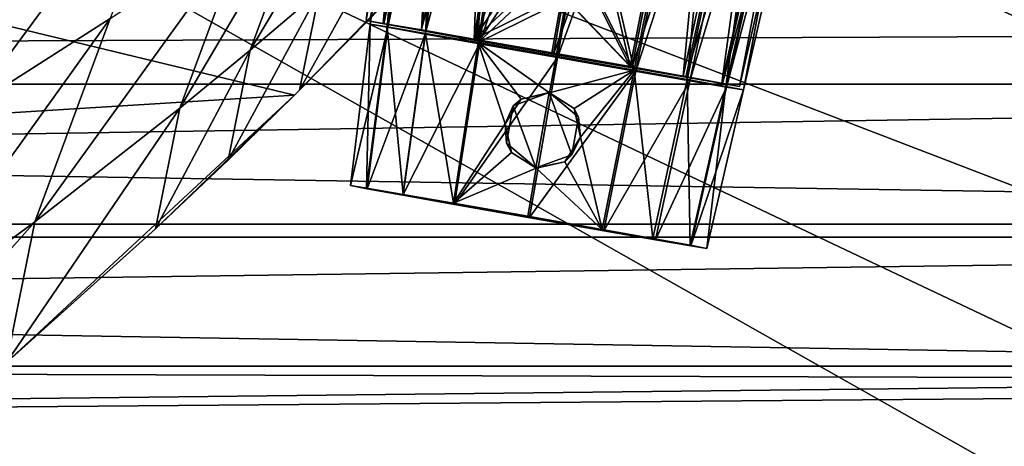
# Model space of a CAD drawing. Header units: metres. Extents: x -1204 to 0, y -809 to 0.
# Tile 109 of 145: x -419 to -316, y -179 to -134. Entities that reach past the tile are written whole.
import ezdxf

# ---------------------------------------------------------------- set-up
doc = ezdxf.new("R2010")
doc.units = ezdxf.units.M

msp = doc.modelspace()

# ---------------------------------------------------------------- linework, layer by layer
at = {"layer": 'top'}
for points in [[(-731.955872, -59.277416, 664.851318), (-797.272644, -167.11203, 662.0271), (-390.565918, -141.8452, 662.689331)], [(-390.565918, -141.8452, 662.689331), (-376.047058, -126.873741, 663.081421), (-731.955872, -59.277416, 664.851318)], [(-415.811554, -119.86956, 469.62207), (-401.962311, -112.557587, 490.79306), (-424.571503, -143.26329, 521.905518)], [(-401.962311, -112.557587, 490.79306), (-409.828522, -133.843399, 536.164978), (-424.571503, -143.26329, 521.905518)], [(-388.815094, -119.908661, 558.226807), (-382.125214, -115.294991, 565.7453), (-395.185577, -137.15625, 592.962769)], [(-395.185577, -137.15625, 592.962769), (-382.125214, -115.294991, 565.7453), (-387.944916, -130.988281, 596.848816)], [(-424.571503, -143.26329, 521.905518), (-439.840576, -152.832901, 508.030304), (-415.811554, -119.86956, 469.62207)], [(-439.840576, -152.832901, 508.030304), (-430.23111, -127.826881, 448.949951), (-415.811554, -119.86956, 469.62207)], [(-395.665955, -124.534836, 550.788269), (-388.815094, -119.908661, 558.226807), (-402.559265, -143.231949, 589.112122)], [(-402.559265, -143.231949, 589.112122), (-388.815094, -119.908661, 558.226807), (-395.185577, -137.15625, 592.962769)], [(-409.828522, -133.843399, 536.164978), (-395.665955, -124.534836, 550.788269), (-417.694946, -155.110092, 581.543945)], [(-417.694946, -155.110092, 581.543945), (-395.665955, -124.534836, 550.788269), (-402.559265, -143.231949, 589.112122)], [(-382.698822, -133.862061, 628.365051), (-390.036316, -141.317017, 628.365051), (-380.839783, -124.727577, 600.763306)], [(-390.036316, -141.317017, 628.365051), (-387.944916, -130.988281, 596.848816), (-380.839783, -124.727577, 600.763306)], [(-382.698822, -133.862061, 628.365051), (-376.047058, -126.873741, 663.081421), (-390.565918, -141.8452, 662.689331)], [(-390.036316, -141.317017, 628.365051), (-397.502747, -148.64296, 628.365051), (-387.944916, -130.988281, 596.848816)], [(-397.502747, -148.64296, 628.365051), (-395.185577, -137.15625, 592.962769), (-387.944916, -130.988281, 596.848816)], [(-424.571503, -143.26329, 521.905518), (-409.828522, -133.843399, 536.164978), (-433.331696, -166.63382, 574.197449)], [(-433.331696, -166.63382, 574.197449), (-409.828522, -133.843399, 536.164978), (-417.694946, -155.110092, 581.543945)], [(-390.036316, -141.317017, 628.365051), (-382.698822, -133.862061, 628.365051), (-390.565918, -141.8452, 662.689331)], [(-397.502747, -148.64296, 628.365051), (-405.095734, -155.837646, 628.365051), (-395.185577, -137.15625, 592.962769)], [(-405.095734, -155.837646, 628.365051), (-402.559265, -143.231949, 589.112122), (-395.185577, -137.15625, 592.962769)], [(-797.272644, -167.11203, 662.0271), (-421.121307, -170.231323, 661.945862), (-390.565918, -141.8452, 662.689331)], [(-421.121307, -170.231323, 661.945862), (-405.095734, -155.837646, 628.365051), (-390.565918, -141.8452, 662.689331)], [(-405.095734, -155.837646, 628.365051), (-397.502747, -148.64296, 628.365051), (-390.565918, -141.8452, 662.689331)], [(-390.565918, -141.8452, 662.689331), (-397.502747, -148.64296, 628.365051), (-390.036316, -141.317017, 628.365051)], [(-405.095734, -155.837646, 628.365051), (-420.652863, -169.824814, 628.365051), (-402.559265, -143.231949, 589.112122)], [(-420.652863, -169.824814, 628.365051), (-417.694946, -155.110092, 581.543945), (-402.559265, -143.231949, 589.112122)], [(-417.694946, -155.110092, 581.543945), (-420.652863, -169.824814, 628.365051), (-437.362823, -177.312347, 600.928833)], [(-433.331696, -166.63382, 574.197449), (-417.694946, -155.110092, 581.543945), (-437.362823, -177.312347, 600.928833)], [(-420.652863, -169.824814, 628.365051), (-405.095734, -155.837646, 628.365051), (-421.121307, -170.231323, 661.945862)]]:
    msp.add_3dface(points, dxfattribs=at)
at = {"layer": 'top0123410'}
for points in [[(-86.644287, -134.744339, 2135.108154), (-73.120026, -110.688354, 2118.26416), (-1125.842896, -120.685265, 2125.263916)], [(-86.644287, -134.744339, 2135.108154), (-1125.842896, -120.685265, 2125.263916), (-1114.374756, -139.161072, 2138.200928)], [(-1123.930176, -122.44268, 2122.832275), (-80.112152, -122.44268, 2122.832275), (-1112.71814, -140.701401, 2135.617188)], [(-80.112152, -122.44268, 2122.832275), (-91.324203, -140.701401, 2135.617188), (-1112.71814, -140.701401, 2135.617188)], [(-102.716942, -155.356339, 2149.541016), (-86.644287, -134.744339, 2135.108154), (-1114.374756, -139.161072, 2138.200928)], [(-102.716942, -155.356339, 2149.541016), (-1114.374756, -139.161072, 2138.200928), (-1101.325439, -155.356339, 2149.541016)], [(-1112.71814, -140.701401, 2135.617188), (-91.324203, -140.701401, 2135.617188), (-1099.933228, -156.713867, 2146.829102)], [(-91.324203, -140.701401, 2135.617188), (-104.1091, -156.713867, 2146.829102), (-1099.933228, -156.713867, 2146.829102)], [(-120.913994, -171.980591, 2161.181396), (-1101.325439, -155.356339, 2149.541016), (-1086.915405, -168.997421, 2159.092529)], [(-120.913994, -171.980591, 2161.181396), (-102.716942, -155.356339, 2149.541016), (-1101.325439, -155.356339, 2149.541016)], [(-1099.933228, -156.713867, 2146.829102), (-104.1091, -156.713867, 2146.829102), (-1085.794189, -170.206116, 2156.276611)], [(-104.1091, -156.713867, 2146.829102), (-118.248085, -170.206116, 2156.276611), (-1085.794189, -170.206116, 2156.276611)], [(-1071.388184, -179.853867, 2166.694336), (-120.913994, -171.980591, 2161.181396), (-1086.915405, -168.997421, 2159.092529)], [(-1085.794189, -170.206116, 2156.276611), (-118.248085, -170.206116, 2156.276611), (-1070.543091, -180.947266, 2163.797607)], [(-118.248085, -170.206116, 2156.276611), (-133.499237, -180.947266, 2163.797607), (-1070.543091, -180.947266, 2163.797607)], [(-140.755402, -184.178574, 2169.722412), (-120.913994, -171.980591, 2161.181396), (-1071.388184, -179.853867, 2166.694336)]]:
    msp.add_3dface(points, dxfattribs=at)
at = {"layer": 'top0123426'}
for points in [[(-382.646423, -134.416351, 1328.126465), (-375.934113, -79.748138, 1327.960815), (-373.838928, -80.144402, 1318.459717)], [(-382.646423, -134.416351, 1328.126465), (-380.883667, -134.70372, 1336.431763), (-375.934113, -79.748138, 1327.960815)], [(-380.822235, -134.761383, 1319.84314), (-382.646423, -134.416351, 1328.126465), (-373.838928, -80.144402, 1318.459717)], [(-380.883667, -134.70372, 1336.431763), (-373.909424, -80.078247, 1337.487061), (-375.934113, -79.748138, 1327.960815)], [(-380.883667, -134.70372, 1336.431763), (-376.883148, -135.39267, 1342.26001), (-373.909424, -80.078247, 1337.487061)], [(-380.822235, -134.761383, 1319.84314), (-373.838928, -80.144402, 1318.459717), (-369.379089, -80.949005, 1312.001831)], [(-376.883148, -135.39267, 1342.26001), (-369.321625, -80.868347, 1344.162354), (-373.909424, -80.078247, 1337.487061)], [(-376.919861, -135.465439, 1314.19104), (-380.822235, -134.761383, 1319.84314), (-369.379089, -80.949005, 1312.001831)], [(-376.919861, -135.465439, 1314.19104), (-369.379089, -80.949005, 1312.001831), (-362.8797, -82.107933, 1307.426025)], [(-376.883148, -135.39267, 1342.26001), (-371.374084, -136.353043, 1346.160522), (-369.321625, -80.868347, 1344.162354)], [(-371.374084, -136.353043, 1346.160522), (-363.032257, -81.964745, 1348.61499), (-369.321625, -80.868347, 1344.162354)], [(-371.240967, -136.478043, 1310.196777), (-376.919861, -135.465439, 1314.19104), (-362.8797, -82.107933, 1307.426025)], [(-371.374084, -136.353043, 1346.160522), (-365.412964, -127.124107, 1348.098511), (-363.032257, -81.964745, 1348.61499)], [(-371.240967, -136.478043, 1310.196777), (-362.8797, -82.107933, 1307.426025), (-353.501648, -83.767288, 1305.379761)], [(-363.064911, -137.924698, 1308.415283), (-371.240967, -136.478043, 1310.196777), (-353.501648, -83.767288, 1305.379761)], [(-353.501648, -83.767288, 1305.379761), (-344.141266, -85.41172, 1307.516968), (-363.064911, -137.924698, 1308.415283)], [(-344.336365, -85.26104, 1348.705688), (-357.538544, -128.512405, 1348.136841), (-355.074707, -139.226791, 1346.239502)], [(-344.336365, -85.26104, 1348.705688), (-355.074707, -139.226791, 1346.239502), (-349.532959, -140.214798, 1342.3927)], [(-338.009674, -86.388985, 1344.314209), (-344.336365, -85.26104, 1348.705688), (-349.532959, -140.214798, 1342.3927)], [(-344.141266, -85.41172, 1307.516968), (-354.904236, -139.358383, 1310.276001), (-363.064911, -137.924698, 1308.415283)], [(-344.141266, -85.41172, 1307.516968), (-337.680756, -86.537773, 1312.15564), (-354.904236, -139.358383, 1310.276001)], [(-338.009674, -86.388985, 1344.314209), (-349.532959, -140.214798, 1342.3927), (-345.483398, -140.945175, 1336.603394)], [(-333.365723, -87.226547, 1337.683716), (-338.009674, -86.388985, 1344.314209), (-345.483398, -140.945175, 1336.603394)], [(-337.680756, -86.537773, 1312.15564), (-349.259308, -140.342285, 1314.325195), (-354.904236, -139.358383, 1310.276001)], [(-337.680756, -86.537773, 1312.15564), (-333.275635, -87.29615, 1318.656372), (-349.259308, -140.342285, 1314.325195)], [(-333.275635, -87.29615, 1318.656372), (-345.404785, -141.005875, 1320.014893), (-349.259308, -140.342285, 1314.325195)], [(-333.365723, -87.226547, 1337.683716), (-345.483398, -140.945175, 1336.603394), (-343.650604, -141.291748, 1328.315674)], [(-333.275635, -87.29615, 1318.656372), (-331.260712, -87.62455, 1328.17749), (-345.404785, -141.005875, 1320.014893)], [(-331.260712, -87.62455, 1328.17749), (-333.365723, -87.226547, 1337.683716), (-343.650604, -141.291748, 1328.315674)], [(-331.260712, -87.62455, 1328.17749), (-343.650604, -141.291748, 1328.315674), (-345.404785, -141.005875, 1320.014893)], [(-371.374084, -136.353043, 1346.160522), (-364.756775, -130.119827, 1348.160645), (-365.412964, -127.124107, 1348.098511)], [(-357.538544, -128.512405, 1348.136841), (-359.17984, -131.103104, 1348.187622), (-355.074707, -139.226791, 1346.239502)], [(-362.173035, -131.768646, 1348.31543), (-364.756775, -130.119827, 1348.160645), (-371.374084, -136.353043, 1346.160522)], [(-355.074707, -139.226791, 1346.239502), (-359.17984, -131.103104, 1348.187622), (-362.173035, -131.768646, 1348.31543)], [(-363.232025, -137.783447, 1348.012451), (-362.173035, -131.768646, 1348.31543), (-371.374084, -136.353043, 1346.160522)], [(-362.173035, -131.768646, 1348.31543), (-363.232025, -137.783447, 1348.012451), (-355.074707, -139.226791, 1346.239502)], [(-345.404785, -141.005875, 1320.014893), (-382.646423, -134.416351, 1328.126465), (-380.822235, -134.761383, 1319.84314)], [(-345.404785, -141.005875, 1320.014893), (-343.650604, -141.291748, 1328.315674), (-382.646423, -134.416351, 1328.126465)], [(-343.650604, -141.291748, 1328.315674), (-380.883667, -134.70372, 1336.431763), (-382.646423, -134.416351, 1328.126465)], [(-343.650604, -141.291748, 1328.315674), (-345.483398, -140.945175, 1336.603394), (-380.883667, -134.70372, 1336.431763)], [(-345.483398, -140.945175, 1336.603394), (-376.883148, -135.39267, 1342.26001), (-380.883667, -134.70372, 1336.431763)], [(-349.259308, -140.342285, 1314.325195), (-380.822235, -134.761383, 1319.84314), (-376.919861, -135.465439, 1314.19104)], [(-349.259308, -140.342285, 1314.325195), (-345.404785, -141.005875, 1320.014893), (-380.822235, -134.761383, 1319.84314)], [(-354.904236, -139.358383, 1310.276001), (-376.919861, -135.465439, 1314.19104), (-371.240967, -136.478043, 1310.196777)], [(-354.904236, -139.358383, 1310.276001), (-349.259308, -140.342285, 1314.325195), (-376.919861, -135.465439, 1314.19104)], [(-345.483398, -140.945175, 1336.603394), (-349.532959, -140.214798, 1342.3927), (-376.883148, -135.39267, 1342.26001)], [(-349.532959, -140.214798, 1342.3927), (-371.374084, -136.353043, 1346.160522), (-376.883148, -135.39267, 1342.26001)], [(-349.532959, -140.214798, 1342.3927), (-355.074707, -139.226791, 1346.239502), (-371.374084, -136.353043, 1346.160522)], [(-355.074707, -139.226791, 1346.239502), (-363.232025, -137.783447, 1348.012451), (-371.374084, -136.353043, 1346.160522)], [(-363.064911, -137.924698, 1308.415283), (-354.904236, -139.358383, 1310.276001), (-371.240967, -136.478043, 1310.196777)]]:
    msp.add_3dface(points, dxfattribs=at)
at = {"layer": 'top0123427'}
for points in [[(-383.068481, -134.059601, 1428.125), (-376.356171, -79.391418, 1427.959351), (-374.260986, -79.787674, 1418.45813)], [(-383.068481, -134.059601, 1428.125), (-381.305725, -134.34697, 1436.430176), (-376.356171, -79.391418, 1427.959351)], [(-381.244293, -134.404633, 1419.841553), (-383.068481, -134.059601, 1428.125), (-374.260986, -79.787674, 1418.45813)], [(-381.305725, -134.34697, 1436.430176), (-374.331482, -79.721527, 1437.485474), (-376.356171, -79.391418, 1427.959351)], [(-381.305725, -134.34697, 1436.430176), (-377.305206, -135.035919, 1442.258545), (-374.331482, -79.721527, 1437.485474)], [(-381.244293, -134.404633, 1419.841553), (-374.260986, -79.787674, 1418.45813), (-369.801147, -80.592278, 1412.000366)], [(-377.305206, -135.035919, 1442.258545), (-369.743683, -80.51162, 1444.160889), (-374.331482, -79.721527, 1437.485474)], [(-377.341888, -135.108688, 1414.189453), (-381.244293, -134.404633, 1419.841553), (-369.801147, -80.592278, 1412.000366)], [(-377.341888, -135.108688, 1414.189453), (-369.801147, -80.592278, 1412.000366), (-363.301758, -81.751205, 1407.424561)], [(-377.305206, -135.035919, 1442.258545), (-371.796143, -135.996277, 1446.158936), (-369.743683, -80.51162, 1444.160889)], [(-371.796143, -135.996277, 1446.158936), (-363.454346, -81.608017, 1448.613403), (-369.743683, -80.51162, 1444.160889)], [(-371.663025, -136.121292, 1410.195313), (-377.341888, -135.108688, 1414.189453), (-363.301758, -81.751205, 1407.424561)], [(-371.796143, -135.996277, 1446.158936), (-365.835022, -126.767357, 1448.096924), (-363.454346, -81.608017, 1448.613403)], [(-371.663025, -136.121292, 1410.195313), (-363.301758, -81.751205, 1407.424561), (-353.923706, -83.410561, 1405.378296)], [(-363.486969, -137.567947, 1408.413696), (-371.663025, -136.121292, 1410.195313), (-353.923706, -83.410561, 1405.378296)], [(-353.923706, -83.410561, 1405.378296), (-344.563324, -85.054993, 1407.515381), (-363.486969, -137.567947, 1408.413696)], [(-344.563324, -85.054993, 1407.515381), (-355.326294, -139.001633, 1410.274536), (-363.486969, -137.567947, 1408.413696)], [(-344.758423, -84.904312, 1448.704102), (-357.960602, -128.155655, 1448.135376), (-355.496765, -138.870041, 1446.238037)], [(-344.758423, -84.904312, 1448.704102), (-355.496765, -138.870041, 1446.238037), (-349.955017, -139.858047, 1442.391113)], [(-344.563324, -85.054993, 1407.515381), (-338.102814, -86.181046, 1412.154053), (-355.326294, -139.001633, 1410.274536)], [(-338.431732, -86.032257, 1444.312622), (-344.758423, -84.904312, 1448.704102), (-349.955017, -139.858047, 1442.391113)], [(-338.102814, -86.181046, 1412.154053), (-349.681366, -139.985535, 1414.323608), (-355.326294, -139.001633, 1410.274536)], [(-338.431732, -86.032257, 1444.312622), (-349.955017, -139.858047, 1442.391113), (-345.905457, -140.588425, 1436.601929)], [(-338.102814, -86.181046, 1412.154053), (-333.697693, -86.939423, 1418.654907), (-349.681366, -139.985535, 1414.323608)], [(-333.787781, -86.86982, 1437.682129), (-338.431732, -86.032257, 1444.312622), (-345.905457, -140.588425, 1436.601929)], [(-333.697693, -86.939423, 1418.654907), (-345.826843, -140.649124, 1420.013306), (-349.681366, -139.985535, 1414.323608)], [(-333.787781, -86.86982, 1437.682129), (-345.905457, -140.588425, 1436.601929), (-344.072662, -140.934998, 1428.314087)], [(-333.697693, -86.939423, 1418.654907), (-331.68277, -87.26783, 1428.175903), (-345.826843, -140.649124, 1420.013306)], [(-331.68277, -87.26783, 1428.175903), (-344.072662, -140.934998, 1428.314087), (-345.826843, -140.649124, 1420.013306)], [(-331.68277, -87.26783, 1428.175903), (-333.787781, -86.86982, 1437.682129), (-344.072662, -140.934998, 1428.314087)], [(-371.796143, -135.996277, 1446.158936), (-365.178833, -129.763077, 1448.159058), (-365.835022, -126.767357, 1448.096924)], [(-357.960602, -128.155655, 1448.135376), (-359.601898, -130.746353, 1448.186157), (-355.496765, -138.870041, 1446.238037)], [(-362.595093, -131.411896, 1448.313965), (-365.178833, -129.763077, 1448.159058), (-371.796143, -135.996277, 1446.158936)], [(-363.654083, -137.426697, 1448.010864), (-362.595093, -131.411896, 1448.313965), (-371.796143, -135.996277, 1446.158936)], [(-362.595093, -131.411896, 1448.313965), (-363.654083, -137.426697, 1448.010864), (-355.496765, -138.870041, 1446.238037)], [(-355.496765, -138.870041, 1446.238037), (-359.601898, -130.746353, 1448.186157), (-362.595093, -131.411896, 1448.313965)], [(-345.826843, -140.649124, 1420.013306), (-383.068481, -134.059601, 1428.125), (-381.244293, -134.404633, 1419.841553)], [(-345.826843, -140.649124, 1420.013306), (-344.072662, -140.934998, 1428.314087), (-383.068481, -134.059601, 1428.125)], [(-344.072662, -140.934998, 1428.314087), (-381.305725, -134.34697, 1436.430176), (-383.068481, -134.059601, 1428.125)], [(-344.072662, -140.934998, 1428.314087), (-345.905457, -140.588425, 1436.601929), (-381.305725, -134.34697, 1436.430176)], [(-345.905457, -140.588425, 1436.601929), (-377.305206, -135.035919, 1442.258545), (-381.305725, -134.34697, 1436.430176)], [(-349.681366, -139.985535, 1414.323608), (-381.244293, -134.404633, 1419.841553), (-377.341888, -135.108688, 1414.189453)], [(-349.681366, -139.985535, 1414.323608), (-345.826843, -140.649124, 1420.013306), (-381.244293, -134.404633, 1419.841553)], [(-355.326294, -139.001633, 1410.274536), (-377.341888, -135.108688, 1414.189453), (-371.663025, -136.121292, 1410.195313)], [(-355.326294, -139.001633, 1410.274536), (-349.681366, -139.985535, 1414.323608), (-377.341888, -135.108688, 1414.189453)], [(-345.905457, -140.588425, 1436.601929), (-349.955017, -139.858047, 1442.391113), (-377.305206, -135.035919, 1442.258545)], [(-349.955017, -139.858047, 1442.391113), (-371.796143, -135.996277, 1446.158936), (-377.305206, -135.035919, 1442.258545)], [(-349.955017, -139.858047, 1442.391113), (-355.496765, -138.870041, 1446.238037), (-371.796143, -135.996277, 1446.158936)], [(-355.496765, -138.870041, 1446.238037), (-363.654083, -137.426697, 1448.010864), (-371.796143, -135.996277, 1446.158936)], [(-363.486969, -137.567947, 1408.413696), (-355.326294, -139.001633, 1410.274536), (-371.663025, -136.121292, 1410.195313)]]:
    msp.add_3dface(points, dxfattribs=at)
at = {"layer": 'top0123429'}
for points in [[(-384.721008, -151.312729, 1328.178101), (-382.646423, -134.416351, 1328.126831), (-380.822388, -134.761353, 1319.843506)], [(-384.721008, -151.312729, 1328.178101), (-383.03894, -151.586929, 1336.106201), (-382.646423, -134.416351, 1328.126831)], [(-382.980713, -151.641891, 1320.270996), (-384.721008, -151.312729, 1328.178101), (-380.822388, -134.761353, 1319.843506)], [(-383.03894, -151.586929, 1336.106201), (-380.883392, -134.703766, 1336.432373), (-382.646423, -134.416351, 1328.126831)], [(-383.03894, -151.586929, 1336.106201), (-379.215729, -152.245331, 1341.676636), (-380.883392, -134.703766, 1336.432373)], [(-382.980713, -151.641891, 1320.270996), (-380.822388, -134.761353, 1319.843506), (-376.921783, -135.465088, 1314.192993)], [(-380.822388, -134.761353, 1319.843506), (-382.646423, -134.416351, 1328.126831), (-345.404633, -141.005905, 1320.015259)], [(-345.404633, -141.005905, 1320.015259), (-382.646423, -134.416351, 1328.126831), (-343.650604, -141.291748, 1328.31604)], [(-382.646423, -134.416351, 1328.126831), (-380.883392, -134.703766, 1336.432373), (-343.650604, -141.291748, 1328.31604)], [(-379.215729, -152.245331, 1341.676636), (-376.878693, -135.393433, 1342.264526), (-380.883392, -134.703766, 1336.432373)], [(-343.650604, -141.291748, 1328.31604), (-380.883392, -134.703766, 1336.432373), (-345.483643, -140.945129, 1336.604004)], [(-380.883392, -134.703766, 1336.432373), (-376.878693, -135.393433, 1342.264526), (-345.483643, -140.945129, 1336.604004)], [(-376.921783, -135.465088, 1314.192993), (-380.822388, -134.761353, 1319.843506), (-349.257385, -140.342621, 1314.327148)], [(-349.257385, -140.342621, 1314.327148), (-380.822388, -134.761353, 1319.843506), (-345.404633, -141.005905, 1320.015259)], [(-379.252472, -152.314529, 1314.869629), (-382.980713, -151.641891, 1320.270996), (-376.921783, -135.465088, 1314.192993)], [(-379.252472, -152.314529, 1314.869629), (-376.921783, -135.465088, 1314.192993), (-371.241058, -136.478012, 1310.196899)], [(-379.215729, -152.245331, 1341.676636), (-373.951508, -153.163025, 1345.402222), (-376.878693, -135.393433, 1342.264526)], [(-371.241058, -136.478012, 1310.196899), (-376.921783, -135.465088, 1314.192993), (-354.904144, -139.358398, 1310.276123)], [(-354.904144, -139.358398, 1310.276123), (-376.921783, -135.465088, 1314.192993), (-349.257385, -140.342621, 1314.327148)], [(-373.951508, -153.163025, 1345.402222), (-371.37326, -136.35318, 1346.160889), (-376.878693, -135.393433, 1342.264526)], [(-345.483643, -140.945129, 1336.604004), (-376.878693, -135.393433, 1342.264526), (-349.537445, -140.214005, 1342.397095)], [(-376.878693, -135.393433, 1342.264526), (-371.37326, -136.35318, 1346.160889), (-349.537445, -140.214005, 1342.397095)], [(-373.825287, -153.282257, 1311.053223), (-379.252472, -152.314529, 1314.869629), (-371.241058, -136.478012, 1310.196899)], [(-373.951508, -153.163025, 1345.402222), (-368.534424, -144.853348, 1347.185425), (-371.37326, -136.35318, 1346.160889)], [(-373.825287, -153.282257, 1311.053223), (-371.241058, -136.478012, 1310.196899), (-363.064911, -137.924698, 1308.415283)], [(-368.534424, -144.853348, 1347.185425), (-366.891388, -142.283539, 1347.542236), (-371.37326, -136.35318, 1346.160889)], [(-371.37326, -136.35318, 1346.160889), (-366.891388, -142.283539, 1347.542236), (-363.90799, -141.622589, 1347.81897)], [(-363.90799, -141.622589, 1347.81897), (-363.232025, -137.783447, 1348.012451), (-371.37326, -136.35318, 1346.160889)], [(-349.537445, -140.214005, 1342.397095), (-371.37326, -136.35318, 1346.160889), (-355.075531, -139.226654, 1346.239868)], [(-371.37326, -136.35318, 1346.160889), (-363.232025, -137.783447, 1348.012451), (-355.075531, -139.226654, 1346.239868)], [(-363.064911, -137.924698, 1308.415283), (-371.241058, -136.478012, 1310.196899), (-354.904144, -139.358398, 1310.276123)], [(-363.232025, -137.783447, 1348.012451), (-363.90799, -141.622589, 1347.81897), (-355.075531, -139.226654, 1346.239868)], [(-366.02063, -154.663208, 1309.353516), (-373.825287, -153.282257, 1311.053223), (-363.064911, -137.924698, 1308.415283)], [(-363.064911, -137.924698, 1308.415283), (-354.904144, -139.358398, 1310.276123), (-366.02063, -154.663208, 1309.353516)], [(-354.904144, -139.358398, 1310.276123), (-358.230652, -156.031754, 1311.128784), (-366.02063, -154.663208, 1309.353516)], [(-363.90799, -141.622589, 1347.81897), (-361.328308, -143.264496, 1347.569214), (-355.075531, -139.226654, 1346.239868)], [(-355.075531, -139.226654, 1346.239868), (-361.328308, -143.264496, 1347.569214), (-360.659821, -146.241684, 1347.223755)], [(-355.075531, -139.226654, 1346.239868), (-360.659821, -146.241684, 1347.223755), (-358.394409, -155.905914, 1345.477661)], [(-355.075531, -139.226654, 1346.239868), (-358.394409, -155.905914, 1345.477661), (-353.098938, -156.850006, 1341.803223)], [(-354.904144, -139.358398, 1310.276123), (-349.257385, -140.342621, 1314.327148), (-358.230652, -156.031754, 1311.128784)], [(-349.537445, -140.214005, 1342.397095), (-355.075531, -139.226654, 1346.239868), (-353.098938, -156.850006, 1341.803223)], [(-349.257385, -140.342621, 1314.327148), (-352.835938, -156.972061, 1314.997803), (-358.230652, -156.031754, 1311.128784)], [(-349.537445, -140.214005, 1342.397095), (-353.098938, -156.850006, 1341.803223), (-349.228851, -157.548019, 1336.270142)], [(-349.257385, -140.342621, 1314.327148), (-345.404633, -141.005905, 1320.015259), (-352.835938, -156.972061, 1314.997803)], [(-345.483643, -140.945129, 1336.604004), (-349.537445, -140.214005, 1342.397095), (-349.228851, -157.548019, 1336.270142)], [(-345.483643, -140.945129, 1336.604004), (-349.228851, -157.548019, 1336.270142), (-347.47995, -157.878723, 1328.358643)], [(-343.650604, -141.291748, 1328.31604), (-345.483643, -140.945129, 1336.604004), (-347.47995, -157.878723, 1328.358643)], [(-367.705719, -142.955154, 1357.472046), (-363.9487, -141.587646, 1357.483032), (-366.891388, -142.283539, 1347.542236)], [(-363.9487, -141.587646, 1357.483032), (-367.705719, -142.955154, 1357.472046), (-365.337219, -149.462509, 1357.505249)], [(-366.891388, -142.283539, 1347.542236), (-363.9487, -141.587646, 1357.483032), (-363.90799, -141.622589, 1347.81897)], [(-361.5802, -148.095001, 1357.516235), (-363.9487, -141.587646, 1357.483032), (-365.337219, -149.462509, 1357.505249)], [(-361.328308, -143.264496, 1347.569214), (-363.9487, -141.587646, 1357.483032), (-360.885925, -144.157562, 1357.505127)], [(-361.328308, -143.264496, 1347.569214), (-363.90799, -141.622589, 1347.81897), (-363.9487, -141.587646, 1357.483032)], [(-361.5802, -148.095001, 1357.516235), (-360.885925, -144.157562, 1357.505127), (-363.9487, -141.587646, 1357.483032)], [(-345.404633, -141.005905, 1320.015259), (-349.153412, -157.606018, 1320.435059), (-352.835938, -156.972061, 1314.997803)], [(-345.404633, -141.005905, 1320.015259), (-343.650604, -141.291748, 1328.31604), (-349.153412, -157.606018, 1320.435059)], [(-343.650604, -141.291748, 1328.31604), (-347.47995, -157.878723, 1328.358643), (-349.153412, -157.606018, 1320.435059)], [(-368.534424, -144.853348, 1347.185425), (-367.705719, -142.955154, 1357.472046), (-366.891388, -142.283539, 1347.542236)], [(-368.399994, -146.892593, 1357.483154), (-367.705719, -142.955154, 1357.472046), (-368.534424, -144.853348, 1347.185425)], [(-365.337219, -149.462509, 1357.505249), (-367.705719, -142.955154, 1357.472046), (-368.399994, -146.892593, 1357.483154)], [(-360.659821, -146.241684, 1347.223755), (-361.328308, -143.264496, 1347.569214), (-360.885925, -144.157562, 1357.505127)], [(-373.951508, -153.163025, 1345.402222), (-367.87851, -147.849533, 1347.257446), (-368.534424, -144.853348, 1347.185425)], [(-367.87851, -147.849533, 1347.257446), (-368.399994, -146.892593, 1357.483154), (-368.534424, -144.853348, 1347.185425)], [(-360.659821, -146.241684, 1347.223755), (-360.885925, -144.157562, 1357.505127), (-361.5802, -148.095001, 1357.516235)], [(-365.337219, -149.462509, 1357.505249), (-368.399994, -146.892593, 1357.483154), (-367.87851, -147.849533, 1347.257446)], [(-360.659821, -146.241684, 1347.223755), (-362.301208, -148.832886, 1347.284424), (-358.394409, -155.905914, 1345.477661)], [(-362.301208, -148.832886, 1347.284424), (-360.659821, -146.241684, 1347.223755), (-361.5802, -148.095001, 1357.516235)], [(-365.294678, -149.498489, 1347.422241), (-367.87851, -147.849533, 1347.257446), (-373.951508, -153.163025, 1345.402222)], [(-365.294678, -149.498489, 1347.422241), (-365.337219, -149.462509, 1357.505249), (-367.87851, -147.849533, 1347.257446)], [(-362.301208, -148.832886, 1347.284424), (-361.5802, -148.095001, 1357.516235), (-365.337219, -149.462509, 1357.505249)], [(-365.294678, -149.498489, 1347.422241), (-362.301208, -148.832886, 1347.284424), (-365.337219, -149.462509, 1357.505249)], [(-358.394409, -155.905914, 1345.477661), (-362.301208, -148.832886, 1347.284424), (-365.294678, -149.498489, 1347.422241)], [(-366.180237, -154.528305, 1347.168823), (-365.294678, -149.498489, 1347.422241), (-373.951508, -153.163025, 1345.402222)], [(-365.294678, -149.498489, 1347.422241), (-366.180237, -154.528305, 1347.168823), (-358.394409, -155.905914, 1345.477661)], [(-349.153412, -157.606018, 1320.435059), (-384.721008, -151.312729, 1328.178101), (-382.980713, -151.641891, 1320.270996)], [(-349.153412, -157.606018, 1320.435059), (-347.47995, -157.878723, 1328.358643), (-384.721008, -151.312729, 1328.178101)], [(-347.47995, -157.878723, 1328.358643), (-383.03894, -151.586929, 1336.106201), (-384.721008, -151.312729, 1328.178101)], [(-347.47995, -157.878723, 1328.358643), (-349.228851, -157.548019, 1336.270142), (-383.03894, -151.586929, 1336.106201)], [(-349.228851, -157.548019, 1336.270142), (-379.215729, -152.245331, 1341.676636), (-383.03894, -151.586929, 1336.106201)], [(-352.835938, -156.972061, 1314.997803), (-382.980713, -151.641891, 1320.270996), (-379.252472, -152.314529, 1314.869629)], [(-352.835938, -156.972061, 1314.997803), (-349.153412, -157.606018, 1320.435059), (-382.980713, -151.641891, 1320.270996)], [(-349.228851, -157.548019, 1336.270142), (-353.098938, -156.850006, 1341.803223), (-379.215729, -152.245331, 1341.676636)], [(-353.098938, -156.850006, 1341.803223), (-373.951508, -153.163025, 1345.402222), (-379.215729, -152.245331, 1341.676636)], [(-358.230652, -156.031754, 1311.128784), (-379.252472, -152.314529, 1314.869629), (-373.825287, -153.282257, 1311.053223)], [(-358.230652, -156.031754, 1311.128784), (-352.835938, -156.972061, 1314.997803), (-379.252472, -152.314529, 1314.869629)], [(-353.098938, -156.850006, 1341.803223), (-358.394409, -155.905914, 1345.477661), (-373.951508, -153.163025, 1345.402222)], [(-358.394409, -155.905914, 1345.477661), (-366.180237, -154.528305, 1347.168823), (-373.951508, -153.163025, 1345.402222)], [(-366.02063, -154.663208, 1309.353516), (-358.230652, -156.031754, 1311.128784), (-373.825287, -153.282257, 1311.053223)]]:
    msp.add_3dface(points, dxfattribs=at)
at = {"layer": 'top0123459'}
for points in [[(-10, -10, 90), (-602.021179, -625.846375, 90), (-1194.042358, -10, 90)], [(-594.006104, -626.560364, 90), (-602.021179, -625.846375, 90), (-10, -10, 90)], [(-585.781799, -628.854126, 90), (-594.006104, -626.560364, 90), (-10, -10, 90)], [(-577.802734, -632.855408, 90), (-585.781799, -628.854126, 90), (-10, -10, 90)], [(-10, -10, 90), (-570.615173, -638.481506, 90), (-577.802734, -632.855408, 90)], [(-317.021149, -753.244812, 90), (-570.615173, -638.481506, 90), (-10, -10, 90)], [(-10.00001, -794.032166, 90), (-317.021149, -753.244812, 90), (-10, -10, 90)], [(-300.968048, -77.99707, 118.661613), (-360.52652, -81.898285, 118.593521), (-70.629105, -206.836044, 116.412727)], [(-360.52652, -81.898285, 118.593521), (-421.769043, -85.030029, 118.538857), (-67.645378, -246.592377, 115.718773)], [(-70.629105, -206.836044, 116.412727), (-360.52652, -81.898285, 118.593521), (-67.645378, -246.592377, 115.718773)], [(-67.645378, -246.592377, 115.718773), (-421.769043, -85.030029, 118.538857), (-482.169464, -87.233986, 118.500389)], [(-590.164673, -606.131226, 109.443001), (-64.054756, -324.029175, 114.367111), (-482.169464, -87.233986, 118.500389)], [(-64.054756, -324.029175, 114.367111), (-65.505524, -284.940216, 115.049408), (-482.169464, -87.233986, 118.500389)], [(-482.169464, -87.233986, 118.500389), (-65.505524, -284.940216, 115.049408), (-67.645378, -246.592377, 115.718773)]]:
    msp.add_3dface(points, dxfattribs=at)

doc.saveas('drawing.dxf')
